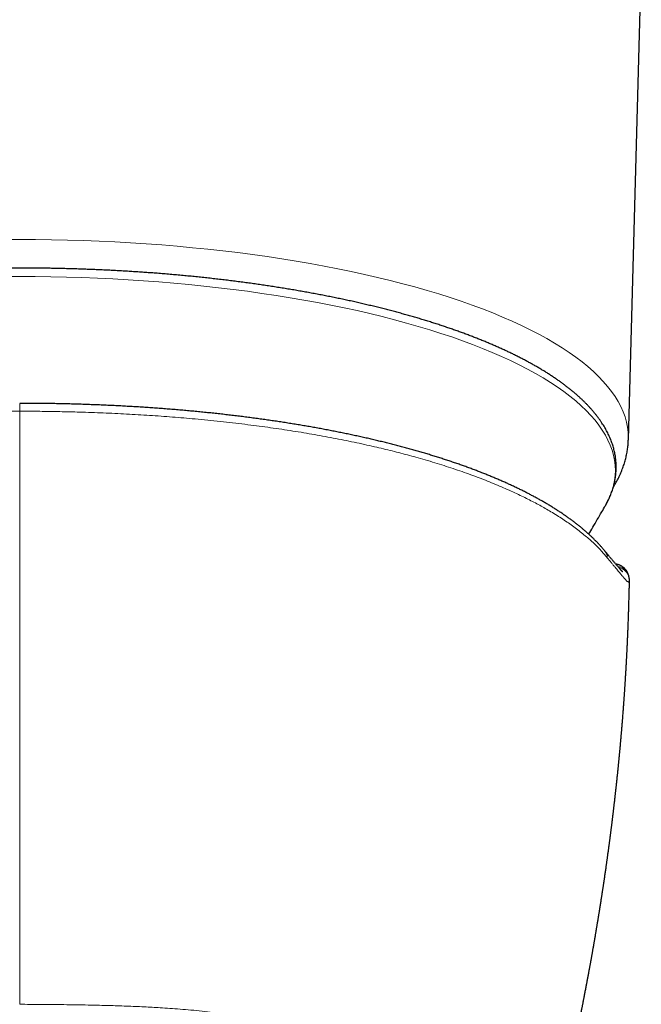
# Model space of a CAD drawing. Header units: millimetres. Extents: x 8 to 776, y 12 to 553.
# Tile 15 of 56: x 402 to 428, y 180 to 220. Entities that reach past the tile are written whole.
import ezdxf

# ---------------------------------------------------------------- set-up
doc = ezdxf.new("R2010")
doc.units = ezdxf.units.MM

msp = doc.modelspace()

# ---------------------------------------------------------------- linework, layer by layer
at = {"color": 7, "linetype": 'Continuous', "lineweight": 30}
for p, q in [((427.301, 202.979), (427.828, 222.017)), ((427.346, 197.188), (427.346, 197.187))]:
    msp.add_line(p, q, dxfattribs=at)
at = {"color": 8, "linetype": 'Continuous', "lineweight": 0}
msp.add_line((402.5, 204.125), (402.5, 204.128), dxfattribs=at)
at = {"color": 8, "linetype": 'Continuous', "lineweight": 0, "flags": 128}
for points in [[(401.851, 211.124), (402.5, 211.127), (403.149, 211.124), (403.798, 211.116), (404.446, 211.102), (405.092, 211.083), (405.737, 211.058), (406.38, 211.027), (407.02, 210.992), (407.657, 210.95), (408.29, 210.904), (408.919, 210.852), (409.544, 210.794), (410.164, 210.732), (410.779, 210.664), (411.388, 210.591), (411.991, 210.512), (412.588, 210.429), (413.177, 210.34), (413.76, 210.247), (414.334, 210.148), (414.901, 210.045), (415.459, 209.937), (416.008, 209.824), (416.548, 209.707), (417.078, 209.585), (417.598, 209.458), (418.108, 209.327), (418.607, 209.192), (419.096, 209.053), (419.572, 208.909), (420.037, 208.762), (420.491, 208.61), (420.931, 208.455), (421.359, 208.296), (421.775, 208.134), (422.177, 207.968), (422.565, 207.798), (422.94, 207.626), (423.3, 207.45), (423.647, 207.271), (423.979, 207.09), (424.296, 206.905), (424.598, 206.718), (424.886, 206.528), (425.157, 206.336), (425.414, 206.142), (425.654, 205.946), (425.879, 205.748), (426.088, 205.547), (426.28, 205.346), (426.457, 205.142), (426.616, 204.937), (426.76, 204.731), (426.886, 204.524), (426.996, 204.315), (427.09, 204.106), (427.166, 203.896), (427.225, 203.686), (427.268, 203.475), (427.293, 203.264), (427.302, 203.052), (427.301, 202.979)], [(426.379, 200.304), (426.471, 200.479), (426.562, 200.684), (426.637, 200.889), (426.695, 201.095), (426.736, 201.301), (426.761, 201.508), (426.77, 201.715), (426.761, 201.922), (426.736, 202.129), (426.695, 202.335), (426.637, 202.541), (426.562, 202.746), (426.471, 202.951), (426.363, 203.155), (426.239, 203.358), (426.099, 203.56), (425.943, 203.76), (425.77, 203.959), (425.582, 204.157), (425.378, 204.353), (425.158, 204.547), (424.922, 204.739), (424.671, 204.929), (424.405, 205.117), (424.124, 205.302), (423.829, 205.485), (423.518, 205.666), (423.193, 205.844), (422.854, 206.018), (422.501, 206.19), (422.135, 206.359), (421.754, 206.525), (421.361, 206.688), (420.955, 206.847), (420.536, 207.002), (420.105, 207.154), (419.661, 207.302), (419.206, 207.447), (418.74, 207.587), (418.262, 207.723), (417.773, 207.856), (417.274, 207.984), (416.765, 208.107), (416.246, 208.227), (415.718, 208.342), (415.181, 208.452), (414.635, 208.558), (414.08, 208.659), (413.518, 208.755), (412.948, 208.847), (412.371, 208.933), (411.788, 209.015), (411.197, 209.092), (410.601, 209.163), (410, 209.23), (409.393, 209.291), (408.781, 209.347), (408.166, 209.398), (407.546, 209.444), (406.923, 209.484), (406.297, 209.519), (405.668, 209.549), (405.037, 209.573), (404.404, 209.592), (403.77, 209.606), (403.135, 209.614), (402.5, 209.616), (401.865, 209.614)]]:
    msp.add_lwpolyline(points, dxfattribs=at)
at = {"color": 7, "linetype": 'Continuous', "lineweight": 30, "flags": 128}
msp.add_lwpolyline([(426.363, 200.274), (426.363, 200.275), (426.379, 200.304)], dxfattribs=at)
at = {"color": 8, "linetype": 'Continuous', "lineweight": 0}
for centre, radius, start, end in [((426.011, 198.156), 0.431, 359.6921, 39.1371), ((426.832, 197.306), 0.497, 18.2105, 85.9086), ((426.844, 197.253), 0.497, 9.7016, 81.7809)]:
    msp.add_arc(centre, radius, start, end, dxfattribs=at)
at = {"color": 7, "linetype": 'Continuous', "lineweight": 30}
for points, knots in [([(402.5, 209.963), (402.412, 209.963), (402.288, 209.963), (402.105, 209.962), (401.947, 209.961), (401.758, 209.959), (401.56, 209.957), (401.351, 209.954), (401.136, 209.95), (400.915, 209.946), (400.69, 209.941), (400.461, 209.935), (400.23, 209.928), (399.996, 209.921), (399.761, 209.912), (399.524, 209.903), (399.286, 209.893), (399.047, 209.882), (398.807, 209.87), (398.566, 209.858), (398.325, 209.844), (398.084, 209.83), (397.842, 209.815), (397.601, 209.799), (397.359, 209.782), (397.117, 209.765), (396.875, 209.746), (396.634, 209.727), (396.393, 209.707), (396.152, 209.686), (395.911, 209.664), (395.671, 209.641), (395.431, 209.618), (395.192, 209.594), (394.953, 209.568), (394.715, 209.542), (394.477, 209.516), (394.24, 209.488), (394.004, 209.459), (393.769, 209.43), (393.534, 209.4), (393.3, 209.369), (393.067, 209.337), (392.835, 209.305), (392.604, 209.271), (392.374, 209.237), (392.145, 209.202), (391.917, 209.166), (391.69, 209.13), (391.464, 209.092), (391.239, 209.054), (391.015, 209.015), (390.793, 208.975), (390.572, 208.935), (390.352, 208.894), (390.133, 208.852), (389.915, 208.809), (389.699, 208.765), (389.485, 208.721), (389.271, 208.676), (389.059, 208.63), (388.849, 208.584), (388.64, 208.536), (388.432, 208.488), (388.226, 208.44), (388.021, 208.39), (387.818, 208.34), (387.617, 208.289), (387.417, 208.238), (387.219, 208.185), (387.022, 208.133), (386.827, 208.079), (386.634, 208.025), (386.443, 207.97), (386.253, 207.914), (386.065, 207.858), (385.879, 207.801), (385.695, 207.743), (385.512, 207.685), (385.331, 207.626), (385.153, 207.566), (384.976, 207.506), (384.801, 207.445), (384.627, 207.384), (384.456, 207.322), (384.287, 207.259), (384.12, 207.196), (383.955, 207.132), (383.791, 207.068), (383.63, 207.003), (383.471, 206.937), (383.314, 206.871), (383.159, 206.805), (383.006, 206.737), (382.855, 206.669), (382.707, 206.601), (382.56, 206.532), (382.416, 206.463), (382.274, 206.393), (382.134, 206.322), (381.996, 206.251), (381.861, 206.18), (381.727, 206.108), (381.596, 206.035), (381.467, 205.962), (381.341, 205.888), (381.217, 205.814), (381.095, 205.74), (380.975, 205.665), (380.858, 205.589), (380.743, 205.513), (380.63, 205.437), (380.52, 205.36), (380.412, 205.283), (380.307, 205.205), (380.204, 205.126), (380.103, 205.048), (380.005, 204.969), (379.909, 204.889), (379.816, 204.809), (379.725, 204.729), (379.637, 204.648), (379.551, 204.566), (379.468, 204.485), (379.387, 204.403), (379.309, 204.32), (379.233, 204.237), (379.16, 204.154), (379.089, 204.071), (379.021, 203.987), (378.956, 203.903), (378.893, 203.818), (378.833, 203.733), (378.776, 203.648), (378.721, 203.562), (378.669, 203.477), (378.619, 203.39), (378.573, 203.304), (378.529, 203.218), (378.487, 203.131), (378.449, 203.044), (378.413, 202.957), (378.38, 202.869), (378.349, 202.782), (378.321, 202.694), (378.296, 202.606), (378.274, 202.518), (378.255, 202.429), (378.238, 202.341), (378.224, 202.252), (378.213, 202.164), (378.204, 202.075), (378.198, 201.986), (378.195, 201.896), (378.195, 201.807), (378.198, 201.718), (378.204, 201.628), (378.212, 201.538), (378.223, 201.449), (378.237, 201.359), (378.254, 201.269), (378.274, 201.179), (378.297, 201.088), (378.323, 200.998), (378.351, 200.907), (378.383, 200.817), (378.418, 200.727), (378.455, 200.636), (378.496, 200.545), (378.54, 200.455), (378.58, 200.377), (378.607, 200.329), (378.617, 200.311)], [0, 0, 0, 0, 0.006222, 0.008777, 0.013016, 0.017426, 0.022161, 0.027108, 0.032221, 0.037462, 0.042805, 0.048231, 0.053725, 0.059276, 0.064875, 0.070515, 0.07619, 0.081897, 0.087629, 0.093386, 0.099164, 0.104961, 0.110774, 0.116603, 0.122446, 0.128301, 0.134167, 0.140044, 0.145931, 0.151826, 0.157729, 0.16364, 0.169557, 0.175481, 0.181411, 0.187347, 0.193287, 0.199233, 0.205183, 0.211137, 0.217095, 0.223056, 0.229022, 0.23499, 0.240961, 0.246936, 0.252913, 0.258892, 0.264874, 0.270859, 0.276845, 0.282834, 0.288824, 0.294816, 0.30081, 0.306805, 0.312802, 0.318801, 0.324801, 0.330802, 0.336804, 0.342808, 0.348812, 0.354818, 0.360825, 0.366832, 0.372841, 0.37885, 0.384861, 0.390872, 0.396884, 0.402896, 0.408909, 0.414923, 0.420938, 0.426953, 0.432968, 0.438985, 0.445002, 0.451019, 0.457037, 0.463055, 0.469074, 0.475093, 0.481113, 0.487134, 0.493154, 0.499176, 0.505197, 0.51122, 0.517242, 0.523265, 0.529289, 0.535313, 0.541337, 0.547362, 0.553388, 0.559413, 0.56544, 0.571466, 0.577494, 0.583521, 0.58955, 0.595578, 0.601607, 0.607637, 0.613667, 0.619697, 0.625727, 0.631758, 0.63779, 0.643821, 0.649852, 0.655884, 0.661915, 0.667946, 0.673977, 0.680007, 0.686036, 0.692064, 0.698091, 0.704117, 0.71014, 0.716161, 0.722179, 0.728195, 0.734206, 0.740214, 0.746217, 0.752215, 0.758207, 0.764194, 0.770173, 0.776145, 0.78211, 0.788066, 0.794014, 0.799952, 0.805881, 0.811802, 0.817712, 0.823614, 0.829507, 0.835391, 0.841268, 0.847138, 0.853002, 0.858862, 0.864719, 0.870574, 0.876429, 0.882287, 0.888148, 0.894015, 0.89989, 0.905776, 0.911672, 0.917583, 0.923509, 0.929452, 0.935415, 0.941398, 0.947404, 0.953433, 0.959487, 0.965565, 0.97167, 0.9778, 0.983956, 0.990137, 0.996344, 1, 1, 1, 1]), ([(426.381, 200.306), (426.396, 200.334), (426.428, 200.392), (426.471, 200.478), (426.513, 200.565), (426.551, 200.652), (426.587, 200.739), (426.62, 200.826), (426.651, 200.914), (426.679, 201.002), (426.704, 201.09), (426.726, 201.178), (426.745, 201.266), (426.762, 201.355), (426.776, 201.443), (426.787, 201.532), (426.796, 201.621), (426.802, 201.71), (426.805, 201.799), (426.805, 201.888), (426.802, 201.978), (426.796, 202.067), (426.788, 202.157), (426.777, 202.247), (426.763, 202.337), (426.746, 202.427), (426.726, 202.517), (426.703, 202.607), (426.677, 202.698), (426.649, 202.788), (426.617, 202.878), (426.582, 202.969), (426.545, 203.06), (426.504, 203.15), (426.46, 203.241), (426.413, 203.331), (426.363, 203.422), (426.31, 203.512), (426.254, 203.602), (426.195, 203.692), (426.133, 203.782), (426.067, 203.872), (425.999, 203.961), (425.927, 204.05), (425.853, 204.139), (425.776, 204.228), (425.695, 204.316), (425.612, 204.404), (425.526, 204.492), (425.436, 204.579), (425.344, 204.665), (425.249, 204.752), (425.151, 204.838), (425.05, 204.923), (424.947, 205.008), (424.841, 205.092), (424.731, 205.176), (424.62, 205.259), (424.505, 205.342), (424.388, 205.424), (424.268, 205.506), (424.145, 205.587), (424.02, 205.668), (423.892, 205.748), (423.761, 205.827), (423.628, 205.906), (423.493, 205.985), (423.355, 206.062), (423.214, 206.14), (423.071, 206.216), (422.925, 206.292), (422.777, 206.367), (422.627, 206.442), (422.474, 206.516), (422.318, 206.589), (422.161, 206.662), (422.001, 206.734), (421.838, 206.806), (421.673, 206.877), (421.506, 206.947), (421.337, 207.016), (421.166, 207.085), (420.992, 207.153), (420.816, 207.221), (420.638, 207.287), (420.457, 207.353), (420.275, 207.419), (420.09, 207.483), (419.904, 207.547), (419.715, 207.611), (419.524, 207.673), (419.331, 207.735), (419.136, 207.796), (418.939, 207.856), (418.74, 207.916), (418.54, 207.975), (418.337, 208.033), (418.132, 208.09), (417.926, 208.147), (417.717, 208.203), (417.507, 208.258), (417.295, 208.312), (417.081, 208.365), (416.865, 208.418), (416.648, 208.47), (416.428, 208.521), (416.208, 208.571), (415.985, 208.621), (415.761, 208.669), (415.535, 208.717), (415.307, 208.764), (415.078, 208.81), (414.848, 208.855), (414.616, 208.9), (414.382, 208.944), (414.147, 208.986), (413.91, 209.028), (413.672, 209.069), (413.432, 209.11), (413.191, 209.149), (412.949, 209.187), (412.705, 209.225), (412.46, 209.262), (412.213, 209.298), (411.966, 209.333), (411.716, 209.367), (411.466, 209.4), (411.214, 209.432), (410.961, 209.464), (410.707, 209.494), (410.452, 209.524), (410.195, 209.552), (409.937, 209.58), (409.678, 209.607), (409.418, 209.633), (409.157, 209.658), (408.894, 209.682), (408.63, 209.705), (408.365, 209.727), (408.108, 209.748), (407.859, 209.767), (407.618, 209.784), (407.378, 209.801), (407.136, 209.816), (406.894, 209.831), (406.652, 209.846), (406.41, 209.859), (406.167, 209.872), (405.924, 209.883), (405.681, 209.894), (405.438, 209.904), (405.194, 209.914), (404.951, 209.922), (404.707, 209.93), (404.465, 209.937), (404.222, 209.943), (403.981, 209.948), (403.742, 209.953), (403.507, 209.956), (403.281, 209.959), (403.079, 209.961), (402.903, 209.962), (402.715, 209.963), (402.582, 209.963), (402.5, 209.963)], [0, 0, 0, 0, 0.005883, 0.011811, 0.017728, 0.023637, 0.029536, 0.035427, 0.041309, 0.047184, 0.053052, 0.058914, 0.064771, 0.070626, 0.076479, 0.082332, 0.088187, 0.094046, 0.099911, 0.105784, 0.111667, 0.117561, 0.12347, 0.129393, 0.135334, 0.141295, 0.147276, 0.153279, 0.159306, 0.165357, 0.171434, 0.177536, 0.183664, 0.189817, 0.195996, 0.202201, 0.208429, 0.214681, 0.220955, 0.22725, 0.233565, 0.239898, 0.246248, 0.252613, 0.258991, 0.265382, 0.271783, 0.278194, 0.284612, 0.291037, 0.297468, 0.303904, 0.310343, 0.316784, 0.323228, 0.329672, 0.336117, 0.342562, 0.349006, 0.35545, 0.361891, 0.368332, 0.37477, 0.381205, 0.387639, 0.39407, 0.400498, 0.406923, 0.413346, 0.419766, 0.426183, 0.432597, 0.439008, 0.445416, 0.451822, 0.458224, 0.464624, 0.471021, 0.477416, 0.483808, 0.490197, 0.496584, 0.502969, 0.509351, 0.515732, 0.52211, 0.528486, 0.53486, 0.541232, 0.547602, 0.553971, 0.560338, 0.566704, 0.573068, 0.57943, 0.585792, 0.592152, 0.598511, 0.60487, 0.611227, 0.617584, 0.62394, 0.630295, 0.63665, 0.643005, 0.649359, 0.655713, 0.662068, 0.668422, 0.674776, 0.681131, 0.687486, 0.693842, 0.700199, 0.706557, 0.712915, 0.719275, 0.725636, 0.731999, 0.738364, 0.744731, 0.751099, 0.757471, 0.763844, 0.770221, 0.776601, 0.782985, 0.789372, 0.795764, 0.802161, 0.808562, 0.814969, 0.821382, 0.827802, 0.83423, 0.840665, 0.84711, 0.853564, 0.86003, 0.866508, 0.872327, 0.878145, 0.883962, 0.889778, 0.895592, 0.901405, 0.907215, 0.913023, 0.918827, 0.924629, 0.930425, 0.936217, 0.942001, 0.947775, 0.953537, 0.95928, 0.964995, 0.970666, 0.976257, 0.981684, 0.98667, 0.990574, 0.994181, 1, 1, 1, 1]), ([(426.345, 198.428), (426.343, 198.432), (426.315, 198.466), (426.261, 198.529), (426.182, 198.619), (426.1, 198.709), (426.016, 198.798), (425.928, 198.887), (425.838, 198.975), (425.746, 199.063), (425.65, 199.15), (425.552, 199.237), (425.452, 199.323), (425.348, 199.409), (425.242, 199.494), (425.134, 199.578), (425.023, 199.662), (424.909, 199.746), (424.793, 199.829), (424.675, 199.911), (424.554, 199.993), (424.431, 200.074), (424.305, 200.154), (424.178, 200.234), (424.047, 200.313), (423.915, 200.391), (423.78, 200.469), (423.643, 200.546), (423.503, 200.623), (423.361, 200.699), (423.217, 200.774), (423.07, 200.849), (422.921, 200.923), (422.771, 200.996), (422.618, 201.069), (422.463, 201.141), (422.306, 201.212), (422.147, 201.283), (421.987, 201.352), (421.825, 201.421), (421.66, 201.489), (421.494, 201.556), (421.325, 201.623), (421.154, 201.69), (420.982, 201.755), (420.807, 201.82), (420.63, 201.884), (420.45, 201.948), (420.269, 202.011), (420.086, 202.073), (419.901, 202.134), (419.715, 202.195), (419.527, 202.255), (419.337, 202.314), (419.146, 202.372), (418.953, 202.43), (418.758, 202.487), (418.562, 202.542), (418.364, 202.598), (418.164, 202.652), (417.963, 202.706), (417.759, 202.759), (417.555, 202.811), (417.348, 202.862), (417.141, 202.913), (416.932, 202.962), (416.721, 203.011), (416.509, 203.06), (416.294, 203.107), (416.079, 203.154), (415.862, 203.2), (415.644, 203.244), (415.425, 203.289), (415.203, 203.332), (414.98, 203.375), (414.755, 203.417), (414.528, 203.458), (414.3, 203.499), (414.071, 203.538), (413.84, 203.577), (413.607, 203.615), (413.373, 203.653), (413.137, 203.689), (412.9, 203.725), (412.663, 203.76), (412.424, 203.794), (412.183, 203.827), (411.942, 203.859), (411.7, 203.891), (411.456, 203.921), (411.211, 203.951), (410.965, 203.98), (410.718, 204.008), (410.469, 204.036), (410.219, 204.062), (409.969, 204.088), (409.717, 204.112), (409.465, 204.136), (409.212, 204.159), (408.957, 204.181), (408.701, 204.203), (408.444, 204.223), (408.186, 204.242), (407.928, 204.261), (407.668, 204.279), (407.407, 204.296), (407.145, 204.312), (406.881, 204.327), (406.617, 204.342), (406.351, 204.355), (406.085, 204.368), (405.817, 204.38), (405.548, 204.39), (405.279, 204.4), (405.01, 204.409), (404.741, 204.417), (404.472, 204.425), (404.202, 204.431), (403.932, 204.436), (403.662, 204.441), (403.392, 204.444), (403.122, 204.447), (402.853, 204.448), (402.645, 204.449), (402.528, 204.449), (402.5, 204.449)], [0, 0, 0, 0, 0.000945, 0.009282, 0.017642, 0.026016, 0.034399, 0.042783, 0.051161, 0.059526, 0.067958, 0.076364, 0.084772, 0.093183, 0.101597, 0.110014, 0.118435, 0.126859, 0.135278, 0.143678, 0.152067, 0.160445, 0.168814, 0.177175, 0.185529, 0.193877, 0.20222, 0.21056, 0.218898, 0.227235, 0.235572, 0.243911, 0.252253, 0.260479, 0.268766, 0.277047, 0.285313, 0.293558, 0.301777, 0.309961, 0.318106, 0.326312, 0.334497, 0.342679, 0.350858, 0.359036, 0.367214, 0.375393, 0.383576, 0.391766, 0.399931, 0.408079, 0.416212, 0.424332, 0.432439, 0.440535, 0.448623, 0.456703, 0.464777, 0.472847, 0.480913, 0.488979, 0.497045, 0.505112, 0.513182, 0.521142, 0.529184, 0.537237, 0.545292, 0.55334, 0.56137, 0.569376, 0.577352, 0.58541, 0.593465, 0.601525, 0.60959, 0.617662, 0.625743, 0.633835, 0.641938, 0.650058, 0.658174, 0.666288, 0.674401, 0.682515, 0.69063, 0.698747, 0.706869, 0.714997, 0.723131, 0.731274, 0.739428, 0.747592, 0.755769, 0.763961, 0.772128, 0.780288, 0.788477, 0.796689, 0.804919, 0.81316, 0.821409, 0.829658, 0.837915, 0.84621, 0.854522, 0.862852, 0.871201, 0.879572, 0.887966, 0.896384, 0.904819, 0.913248, 0.921674, 0.930097, 0.93852, 0.946943, 0.955368, 0.963796, 0.972215, 0.980629, 0.989041, 0.997363, 1, 1, 1, 1]), ([(426.684, 201.021), (426.697, 201.043), (426.73, 201.096), (426.78, 201.182), (426.833, 201.279), (426.883, 201.375), (426.93, 201.472), (426.975, 201.57), (427.016, 201.667), (427.055, 201.765), (427.091, 201.862), (427.124, 201.96), (427.154, 202.058), (427.182, 202.157), (427.206, 202.255), (427.228, 202.353), (427.247, 202.452), (427.263, 202.551), (427.277, 202.65), (427.287, 202.749), (427.295, 202.848), (427.299, 202.925), (427.3, 202.969), (427.3, 202.979)], [0, 0, 0, 0, 0.03607, 0.088228, 0.140086, 0.191643, 0.2429, 0.293862, 0.344537, 0.394934, 0.445065, 0.494945, 0.54459, 0.59402, 0.643254, 0.692314, 0.741223, 0.790006, 0.838689, 0.887297, 0.935859, 0.984401, 1, 1, 1, 1]), ([(425.683, 199.12), (425.739, 199.212), (425.857, 199.407), (426.035, 199.708), (426.206, 200.001), (426.314, 200.19), (426.362, 200.274)], [0, 0, 0, 0, 0.241152, 0.51216, 0.783278, 1, 1, 1, 1]), ([(427.069, 197.582), (427.069, 197.582), (427.069, 197.582), (427.067, 197.584), (427.063, 197.587), (427.057, 197.593), (427.049, 197.6), (427.039, 197.61), (427.027, 197.623), (427.012, 197.638), (426.996, 197.655), (426.977, 197.676), (426.956, 197.698), (426.934, 197.724), (426.909, 197.752), (426.883, 197.782), (426.854, 197.816), (426.824, 197.851), (426.791, 197.89), (426.757, 197.93), (426.721, 197.973), (426.683, 198.019), (426.643, 198.067), (426.602, 198.117), (426.558, 198.17), (426.513, 198.225), (426.466, 198.282), (426.417, 198.341), (426.377, 198.39), (426.352, 198.42), (426.345, 198.429)], [0, 0, 0, 0, 0.012716, 0.037687, 0.064268, 0.092487, 0.122303, 0.153604, 0.186302, 0.220294, 0.255462, 0.291687, 0.328854, 0.366875, 0.405037, 0.443992, 0.483581, 0.523666, 0.564116, 0.604818, 0.645832, 0.687315, 0.729008, 0.770896, 0.81297, 0.855224, 0.897628, 0.940064, 0.982734, 1, 1, 1, 1]), ([(427.304, 197.462), (427.303, 197.463), (427.3, 197.475), (427.291, 197.497), (427.278, 197.53), (427.262, 197.564), (427.243, 197.597), (427.222, 197.631), (427.198, 197.664), (427.172, 197.695), (427.144, 197.724), (427.114, 197.752), (427.082, 197.777), (427.048, 197.801), (427.013, 197.822), (426.976, 197.84), (426.939, 197.856), (426.901, 197.869), (426.863, 197.88), (426.826, 197.888), (426.801, 197.891), (426.789, 197.893)], [0, 0, 0, 0, 0.004335, 0.066626, 0.125973, 0.182915, 0.243648, 0.302147, 0.358801, 0.414023, 0.468149, 0.52141, 0.575041, 0.62806, 0.680868, 0.733579, 0.786299, 0.83917, 0.892359, 0.946068, 1, 1, 1, 1]), ([(427.335, 197.337), (427.332, 197.352), (427.326, 197.383), (427.316, 197.425), (427.307, 197.451), (427.304, 197.462)], [0, 0, 0, 0, 0.355847, 0.733687, 1, 1, 1, 1]), ([(422.465, 167.449), (422.469, 167.465), (422.476, 167.49), (422.486, 167.528), (422.495, 167.562), (422.504, 167.598), (422.513, 167.632), (422.521, 167.664), (422.531, 167.7), (422.542, 167.744), (422.555, 167.794), (422.568, 167.843), (422.579, 167.887), (422.59, 167.928), (422.601, 167.971), (422.612, 168.013), (422.621, 168.049), (422.629, 168.078), (422.636, 168.106), (422.644, 168.137), (422.652, 168.167), (422.659, 168.193), (422.664, 168.214), (422.669, 168.234), (422.675, 168.256), (422.682, 168.284), (422.69, 168.312), (422.697, 168.34), (422.703, 168.364), (422.71, 168.392), (422.719, 168.426), (422.73, 168.468), (422.741, 168.51), (422.751, 168.55), (422.761, 168.587), (422.77, 168.622), (422.778, 168.655), (422.787, 168.688), (422.795, 168.718), (422.802, 168.748), (422.811, 168.78), (422.82, 168.816), (422.829, 168.849), (422.836, 168.877), (422.841, 168.897), (422.846, 168.915), (422.851, 168.936), (422.858, 168.963), (422.867, 168.998), (422.876, 169.035), (422.886, 169.072), (422.895, 169.107), (422.904, 169.142), (422.913, 169.179), (422.923, 169.215), (422.932, 169.25), (422.94, 169.283), (422.95, 169.32), (422.96, 169.359), (422.969, 169.395), (422.977, 169.425), (422.984, 169.453), (422.992, 169.485), (423.001, 169.518), (423.009, 169.549), (423.016, 169.576), (423.022, 169.601), (423.029, 169.629), (423.038, 169.662), (423.047, 169.699), (423.058, 169.741), (423.068, 169.782), (423.079, 169.823), (423.09, 169.865), (423.101, 169.91), (423.112, 169.952), (423.123, 169.994), (423.135, 170.041), (423.147, 170.089), (423.158, 170.133), (423.168, 170.169), (423.177, 170.205), (423.187, 170.244), (423.197, 170.282), (423.206, 170.319), (423.216, 170.357), (423.227, 170.4), (423.239, 170.446), (423.249, 170.488), (423.259, 170.525), (423.268, 170.562), (423.278, 170.599), (423.286, 170.632), (423.293, 170.66), (423.299, 170.684), (423.306, 170.708), (423.312, 170.735), (423.32, 170.765), (423.328, 170.797), (423.336, 170.826), (423.343, 170.853), (423.35, 170.883), (423.359, 170.919), (423.369, 170.957), (423.378, 170.993), (423.387, 171.026), (423.396, 171.062), (423.405, 171.099), (423.414, 171.135), (423.422, 171.167), (423.429, 171.193), (423.435, 171.215), (423.44, 171.236), (423.446, 171.262), (423.454, 171.292), (423.464, 171.332), (423.476, 171.377), (423.488, 171.428), (423.501, 171.478), (423.514, 171.527), (423.526, 171.578), (423.54, 171.633), (423.555, 171.692), (423.572, 171.758), (423.589, 171.827), (423.608, 171.9), (423.625, 171.97), (423.642, 172.038), (423.658, 172.1), (423.673, 172.16), (423.686, 172.213), (423.699, 172.264), (423.712, 172.315), (423.724, 172.366), (423.736, 172.412), (423.753, 172.479), (423.774, 172.564), (423.799, 172.667), (423.824, 172.767), (423.849, 172.866), (423.875, 172.972), (423.905, 173.093), (423.938, 173.229), (423.976, 173.383), (424.014, 173.538), (424.053, 173.697), (424.091, 173.855), (424.13, 174.015), (424.166, 174.165), (424.2, 174.304), (424.23, 174.431), (424.261, 174.56), (424.292, 174.689), (424.318, 174.799), (424.34, 174.892), (424.357, 174.964), (424.374, 175.037), (424.392, 175.113), (424.41, 175.19), (424.428, 175.264), (424.443, 175.329), (424.456, 175.386), (424.468, 175.435), (424.479, 175.483), (424.49, 175.531), (424.501, 175.582), (424.512, 175.628), (424.521, 175.666), (424.528, 175.698), (424.536, 175.731), (424.544, 175.767), (424.552, 175.801), (424.559, 175.832), (424.567, 175.866), (424.577, 175.909), (424.588, 175.957), (424.599, 176.007), (424.611, 176.057), (424.623, 176.11), (424.636, 176.165), (424.65, 176.227), (424.665, 176.294), (424.681, 176.365), (424.698, 176.438), (424.714, 176.509), (424.731, 176.586), (424.748, 176.66), (424.765, 176.737), (424.782, 176.812), (424.798, 176.887), (424.814, 176.955), (424.828, 177.019), (424.841, 177.08), (424.854, 177.138), (424.867, 177.197), (424.88, 177.255), (424.892, 177.311), (424.905, 177.368), (424.918, 177.428), (424.932, 177.494), (424.948, 177.568), (424.965, 177.646), (424.983, 177.727), (425, 177.81), (425.019, 177.896), (425.038, 177.982), (425.055, 178.062), (425.07, 178.136), (425.083, 178.198), (425.095, 178.253), (425.106, 178.303), (425.117, 178.355), (425.128, 178.408), (425.138, 178.457), (425.148, 178.506), (425.157, 178.548), (425.165, 178.583), (425.17, 178.611), (425.176, 178.637), (425.186, 178.686), (425.2, 178.752), (425.216, 178.83), (425.23, 178.901), (425.244, 178.966), (425.256, 179.027), (425.268, 179.084), (425.279, 179.139), (425.29, 179.194), (425.302, 179.249), (425.314, 179.307), (425.327, 179.375), (425.343, 179.455), (425.361, 179.543), (425.379, 179.631), (425.395, 179.712), (425.409, 179.782), (425.42, 179.841), (425.431, 179.894), (425.442, 179.949), (425.453, 180.006), (425.464, 180.06), (425.474, 180.112), (425.484, 180.162), (425.494, 180.214), (425.503, 180.263), (425.512, 180.306), (425.521, 180.354), (425.532, 180.413), (425.547, 180.489), (425.563, 180.572), (425.579, 180.654), (425.593, 180.729), (425.605, 180.794), (425.616, 180.854), (425.628, 180.915), (425.64, 180.981), (425.653, 181.048), (425.665, 181.115), (425.678, 181.182), (425.69, 181.246), (425.7, 181.304), (425.709, 181.353), (425.718, 181.398), (425.726, 181.442), (425.735, 181.49), (425.744, 181.542), (425.754, 181.598), (425.765, 181.657), (425.776, 181.717), (425.787, 181.777), (425.797, 181.835), (425.807, 181.891), (425.816, 181.941), (425.825, 181.991), (425.834, 182.042), (425.844, 182.097), (425.854, 182.155), (425.865, 182.216), (425.876, 182.28), (425.887, 182.345), (425.898, 182.406), (425.907, 182.46), (425.916, 182.511), (425.925, 182.561), (425.934, 182.614), (425.944, 182.673), (425.954, 182.732), (425.964, 182.787), (425.972, 182.836), (425.98, 182.882), (425.986, 182.921), (425.992, 182.957), (425.998, 182.991), (426.005, 183.034), (426.014, 183.087), (426.025, 183.15), (426.036, 183.216), (426.047, 183.286), (426.059, 183.355), (426.069, 183.418), (426.077, 183.468), (426.084, 183.508), (426.09, 183.544), (426.096, 183.582), (426.103, 183.625), (426.111, 183.673), (426.119, 183.726), (426.13, 183.791), (426.142, 183.867), (426.155, 183.953), (426.169, 184.036), (426.181, 184.114), (426.191, 184.178), (426.199, 184.233), (426.207, 184.28), (426.215, 184.331), (426.223, 184.385), (426.231, 184.439), (426.239, 184.491), (426.247, 184.538), (426.253, 184.58), (426.258, 184.615), (426.263, 184.648), (426.269, 184.683), (426.275, 184.724), (426.282, 184.769), (426.289, 184.818), (426.297, 184.87), (426.305, 184.924), (426.313, 184.981), (426.322, 185.038), (426.332, 185.104), (426.342, 185.177), (426.354, 185.259), (426.366, 185.341), (426.378, 185.423), (426.39, 185.508), (426.401, 185.584), (426.41, 185.651), (426.418, 185.706), (426.426, 185.76), (426.433, 185.812), (426.439, 185.855), (426.444, 185.89), (426.449, 185.923), (426.454, 185.96), (426.46, 186.003), (426.467, 186.058), (426.476, 186.122), (426.486, 186.193), (426.495, 186.262), (426.504, 186.325), (426.511, 186.379), (426.517, 186.421), (426.521, 186.456), (426.526, 186.492), (426.532, 186.534), (426.537, 186.577), (426.543, 186.617), (426.548, 186.655), (426.553, 186.695), (426.558, 186.734), (426.563, 186.77), (426.566, 186.799), (426.569, 186.823), (426.572, 186.843), (426.575, 186.863), (426.579, 186.894), (426.584, 186.938), (426.591, 186.992), (426.598, 187.048), (426.606, 187.106), (426.613, 187.167), (426.621, 187.228), (426.628, 187.286), (426.635, 187.339), (426.642, 187.395), (426.65, 187.46), (426.659, 187.535), (426.669, 187.612), (426.677, 187.686), (426.686, 187.753), (426.692, 187.809), (426.698, 187.858), (426.704, 187.904), (426.709, 187.952), (426.715, 188.004), (426.722, 188.062), (426.729, 188.122), (426.736, 188.182), (426.743, 188.241), (426.749, 188.297), (426.755, 188.349), (426.76, 188.394), (426.765, 188.436), (426.77, 188.478), (426.776, 188.531), (426.783, 188.596), (426.791, 188.671), (426.8, 188.75), (426.808, 188.822), (426.815, 188.885), (426.82, 188.936), (426.825, 188.982), (426.83, 189.027), (426.836, 189.082), (426.843, 189.149), (426.851, 189.228), (426.859, 189.301), (426.865, 189.364), (426.87, 189.415), (426.875, 189.461), (426.879, 189.5), (426.882, 189.531), (426.885, 189.556), (426.887, 189.581), (426.891, 189.613), (426.895, 189.655), (426.9, 189.705), (426.904, 189.753), (426.909, 189.796), (426.912, 189.833), (426.916, 189.873), (426.92, 189.914), (426.924, 189.957), (426.929, 189.999), (426.932, 190.036), (426.935, 190.065), (426.937, 190.086), (426.938, 190.102), (426.94, 190.115), (426.941, 190.128), (426.943, 190.15), (426.946, 190.182), (426.95, 190.228), (426.955, 190.28), (426.961, 190.34), (426.967, 190.409), (426.974, 190.488), (426.981, 190.559), (426.986, 190.621), (426.991, 190.672), (426.996, 190.723), (427, 190.77), (427.003, 190.808), (427.007, 190.85), (427.011, 190.9), (427.016, 190.955), (427.02, 191.006), (427.024, 191.053), (427.029, 191.105), (427.033, 191.155), (427.037, 191.201), (427.04, 191.244), (427.044, 191.288), (427.048, 191.333), (427.051, 191.375), (427.054, 191.41), (427.056, 191.437), (427.058, 191.46), (427.06, 191.481), (427.062, 191.509), (427.065, 191.547), (427.069, 191.594), (427.074, 191.661), (427.08, 191.742), (427.087, 191.832), (427.094, 191.916), (427.099, 191.992), (427.104, 192.054), (427.108, 192.102), (427.11, 192.136), (427.112, 192.166), (427.114, 192.194), (427.117, 192.224), (427.119, 192.26), (427.122, 192.303), (427.126, 192.352), (427.13, 192.406), (427.134, 192.462), (427.138, 192.518), (427.142, 192.578), (427.146, 192.64), (427.15, 192.705), (427.155, 192.769), (427.159, 192.832), (427.163, 192.89), (427.166, 192.941), (427.169, 192.985), (427.172, 193.027), (427.175, 193.075), (427.179, 193.142), (427.184, 193.226), (427.19, 193.322), (427.195, 193.405), (427.199, 193.477), (427.203, 193.538), (427.207, 193.603), (427.21, 193.67), (427.214, 193.728), (427.216, 193.774), (427.218, 193.806), (427.22, 193.831), (427.221, 193.85), (427.221, 193.866), (427.223, 193.887), (427.224, 193.916), (427.226, 193.957), (427.229, 194.007), (427.232, 194.066), (427.239, 194.2), (427.246, 194.332), (427.252, 194.461), (427.255, 194.516), (427.258, 194.571), (427.26, 194.626), (427.262, 194.674), (427.264, 194.713), (427.266, 194.742), (427.267, 194.767), (427.268, 194.786), (427.268, 194.806), (427.27, 194.831), (427.271, 194.867), (427.273, 194.912), (427.276, 194.966), (427.278, 195.026), (427.281, 195.089), (427.285, 195.186), (427.29, 195.316), (427.295, 195.458), (427.3, 195.577), (427.303, 195.672), (427.306, 195.747), (427.308, 195.801), (427.309, 195.835), (427.31, 195.86), (427.31, 195.878), (427.311, 195.896), (427.312, 195.919), (427.313, 195.952), (427.314, 195.994), (427.316, 196.044), (427.318, 196.102), (427.32, 196.168), (427.322, 196.239), (427.324, 196.317), (427.326, 196.403), (427.329, 196.496), (427.332, 196.626), (427.337, 196.795), (427.342, 196.993), (427.345, 197.124), (427.347, 197.188)], [0, 0, 0, 0, 0.001581, 0.002565, 0.00374, 0.005032, 0.006189, 0.007193, 0.008202, 0.009855, 0.01158, 0.013285, 0.014767, 0.015964, 0.017478, 0.019052, 0.020272, 0.021062, 0.021995, 0.023075, 0.024182, 0.025058, 0.025695, 0.02628, 0.027024, 0.027968, 0.029011, 0.029941, 0.030753, 0.031468, 0.032717, 0.0342, 0.035656, 0.037011, 0.038233, 0.039331, 0.040542, 0.041645, 0.042655, 0.043573, 0.044624, 0.045877, 0.047209, 0.048043, 0.048671, 0.049195, 0.049912, 0.050838, 0.051926, 0.053399, 0.054579, 0.055701, 0.056898, 0.058153, 0.059431, 0.060619, 0.061637, 0.062863, 0.064311, 0.06562, 0.066568, 0.067364, 0.068485, 0.069794, 0.070777, 0.071623, 0.072489, 0.073394, 0.074481, 0.075801, 0.077248, 0.078771, 0.079951, 0.081498, 0.083082, 0.084516, 0.085755, 0.087406, 0.089298, 0.09068, 0.091856, 0.093058, 0.094343, 0.095775, 0.097028, 0.098118, 0.09964, 0.101376, 0.10278, 0.103945, 0.105185, 0.10648, 0.107741, 0.108575, 0.109375, 0.110156, 0.111048, 0.112078, 0.113234, 0.114272, 0.115087, 0.115984, 0.117248, 0.118782, 0.119889, 0.120903, 0.122117, 0.123546, 0.124657, 0.125804, 0.126717, 0.12737, 0.128013, 0.128876, 0.129961, 0.131079, 0.132923, 0.134515, 0.136251, 0.137979, 0.13956, 0.141377, 0.143597, 0.145463, 0.148087, 0.1506, 0.152886, 0.155147, 0.15742, 0.159228, 0.161199, 0.162768, 0.164368, 0.166352, 0.167872, 0.169089, 0.173124, 0.176405, 0.179473, 0.183228, 0.186382, 0.190151, 0.195361, 0.200136, 0.205637, 0.210881, 0.216148, 0.221479, 0.226958, 0.231175, 0.235417, 0.239722, 0.244023, 0.248361, 0.250768, 0.253289, 0.25556, 0.258103, 0.260866, 0.263256, 0.265567, 0.267333, 0.268952, 0.270501, 0.272061, 0.273776, 0.275544, 0.276654, 0.277604, 0.278718, 0.280008, 0.281175, 0.282091, 0.283149, 0.284588, 0.28634, 0.287995, 0.289489, 0.291353, 0.293288, 0.295012, 0.297498, 0.30002, 0.302105, 0.304777, 0.307114, 0.30977, 0.312162, 0.314784, 0.317267, 0.319658, 0.32158, 0.323649, 0.325655, 0.327451, 0.329518, 0.33137, 0.333094, 0.335198, 0.337343, 0.339671, 0.342549, 0.345148, 0.347739, 0.350814, 0.353729, 0.356366, 0.358784, 0.361021, 0.362567, 0.364278, 0.366052, 0.367717, 0.369516, 0.371011, 0.372531, 0.373761, 0.374512, 0.375291, 0.376389, 0.379337, 0.381869, 0.384177, 0.386383, 0.388408, 0.39027, 0.392041, 0.393868, 0.395731, 0.397551, 0.399721, 0.402462, 0.405552, 0.408484, 0.411255, 0.413625, 0.41541, 0.417145, 0.418966, 0.420854, 0.422835, 0.424339, 0.426047, 0.427872, 0.429503, 0.430925, 0.432197, 0.434303, 0.436797, 0.43975, 0.442576, 0.445042, 0.447206, 0.449032, 0.451064, 0.453276, 0.455618, 0.457808, 0.459947, 0.462307, 0.464164, 0.465767, 0.467163, 0.468641, 0.470245, 0.471959, 0.47378, 0.475833, 0.477836, 0.479823, 0.481812, 0.48369, 0.485336, 0.486891, 0.488598, 0.490483, 0.492394, 0.4944, 0.49658, 0.498836, 0.500861, 0.502643, 0.504294, 0.505896, 0.507662, 0.509628, 0.511841, 0.513473, 0.515193, 0.516742, 0.518055, 0.519154, 0.52027, 0.521464, 0.523499, 0.525571, 0.527759, 0.530154, 0.532549, 0.534649, 0.536433, 0.537587, 0.53869, 0.539966, 0.541416, 0.543038, 0.544798, 0.546682, 0.549527, 0.552444, 0.555283, 0.557866, 0.560219, 0.561767, 0.563339, 0.564993, 0.566819, 0.568736, 0.570456, 0.572077, 0.573456, 0.57463, 0.575631, 0.57677, 0.578129, 0.579708, 0.581327, 0.583051, 0.584875, 0.586801, 0.588768, 0.590562, 0.593404, 0.596136, 0.598839, 0.601562, 0.604396, 0.607376, 0.609223, 0.611072, 0.612923, 0.614708, 0.61624, 0.617258, 0.618259, 0.6195, 0.620984, 0.622621, 0.625036, 0.627422, 0.629777, 0.631973, 0.633776, 0.63518, 0.636167, 0.637356, 0.638776, 0.640435, 0.641602, 0.642867, 0.644228, 0.645635, 0.646845, 0.647825, 0.648575, 0.649181, 0.649853, 0.650602, 0.652296, 0.654281, 0.656062, 0.657982, 0.660042, 0.662208, 0.664207, 0.665853, 0.667503, 0.669878, 0.672414, 0.675023, 0.677697, 0.679846, 0.681762, 0.683398, 0.684816, 0.686396, 0.688169, 0.690138, 0.692167, 0.694237, 0.696187, 0.69814, 0.699896, 0.70142, 0.702725, 0.70409, 0.705644, 0.708077, 0.710655, 0.713297, 0.715995, 0.71797, 0.719666, 0.721099, 0.722582, 0.724237, 0.726661, 0.729346, 0.732287, 0.733999, 0.735767, 0.737344, 0.73866, 0.739716, 0.740512, 0.74117, 0.742303, 0.743718, 0.745413, 0.747345, 0.74854, 0.7498, 0.751127, 0.75252, 0.753978, 0.755482, 0.756778, 0.75772, 0.758426, 0.758897, 0.759294, 0.759739, 0.760232, 0.761516, 0.763042, 0.76481, 0.766829, 0.769153, 0.771794, 0.77475, 0.77639, 0.778113, 0.779914, 0.781535, 0.782823, 0.783781, 0.785762, 0.787909, 0.789361, 0.790911, 0.792665, 0.794632, 0.795978, 0.797407, 0.79892, 0.800511, 0.801957, 0.803143, 0.804067, 0.804736, 0.805413, 0.806248, 0.807581, 0.809187, 0.81106, 0.814343, 0.8174, 0.820233, 0.82284, 0.825178, 0.826504, 0.827667, 0.828666, 0.829523, 0.830519, 0.83174, 0.833184, 0.834853, 0.836731, 0.838646, 0.840551, 0.842446, 0.844666, 0.846871, 0.849061, 0.851194, 0.853226, 0.854957, 0.856385, 0.857679, 0.859281, 0.861216, 0.864525, 0.867773, 0.870977, 0.872982, 0.875081, 0.877274, 0.879561, 0.881881, 0.883182, 0.884261, 0.885118, 0.885753, 0.886207, 0.886746, 0.887823, 0.88921, 0.890905, 0.892908, 0.895202, 0.904526, 0.9064, 0.908278, 0.910158, 0.912042, 0.91383, 0.915025, 0.916033, 0.916853, 0.917486, 0.91797, 0.918884, 0.92011, 0.92165, 0.923504, 0.925635, 0.927787, 0.929905, 0.935562, 0.940971, 0.944401, 0.947638, 0.95068, 0.952039, 0.953186, 0.95406, 0.954661, 0.955034, 0.955882, 0.957023, 0.958456, 0.960182, 0.962201, 0.964512, 0.966959, 0.969666, 0.972634, 0.975862, 0.979338, 0.986215, 0.993389, 1, 1, 1, 1]), ([(427.347, 197.187), (427.347, 197.188), (427.347, 197.198), (427.347, 197.215), (427.346, 197.24), (427.344, 197.265), (427.341, 197.292), (427.338, 197.316), (427.336, 197.331), (427.335, 197.337)], [0, 0, 0, 0, 0.019159, 0.152283, 0.298928, 0.462426, 0.64731, 0.860175, 1, 1, 1, 1])]:
    msp.add_open_spline(points, degree=3, knots=knots, dxfattribs=at)
at = {"color": 8, "linetype": 'Continuous', "lineweight": 0}
for points, knots in [([(402.5, 204.128), (402.5, 204.148), (402.5, 204.187), (402.5, 204.241), (402.5, 204.291), (402.5, 204.335), (402.5, 204.373), (402.5, 204.403), (402.5, 204.427), (402.5, 204.442), (402.5, 204.449), (402.5, 204.448), (402.5, 204.448)], [0, 0, 0, 0, 0.106227, 0.212454, 0.31868, 0.424907, 0.531134, 0.637361, 0.743588, 0.849815, 0.956041, 1, 1, 1, 1]), ([(402.5, 204.128), (402.5, 204.128), (402.325, 204.128), (401.976, 204.127), (401.452, 204.122), (400.927, 204.114), (400.403, 204.102), (399.879, 204.087), (399.357, 204.069), (398.836, 204.047), (398.319, 204.022), (397.804, 203.994), (397.286, 203.963), (396.763, 203.927), (396.236, 203.888), (395.711, 203.844), (395.243, 203.802), (394.832, 203.762), (394.476, 203.726), (394.074, 203.683), (393.627, 203.632), (393.137, 203.572), (392.651, 203.508), (392.169, 203.441), (391.692, 203.371), (391.219, 203.297), (390.752, 203.22), (390.29, 203.14), (389.833, 203.056), (389.408, 202.973), (389.013, 202.893), (388.647, 202.816), (388.285, 202.737), (387.928, 202.655), (387.591, 202.574), (387.274, 202.496), (386.977, 202.42), (386.652, 202.334), (386.302, 202.238), (385.928, 202.13), (385.561, 202.021), (385.201, 201.908), (384.848, 201.793), (384.502, 201.676), (384.164, 201.556), (383.833, 201.434), (383.51, 201.309), (383.191, 201.181), (382.877, 201.049), (382.567, 200.914), (382.267, 200.776), (381.971, 200.634), (381.682, 200.489), (381.407, 200.345), (381.149, 200.203), (380.908, 200.064), (380.674, 199.923), (380.449, 199.78), (380.232, 199.636), (380.024, 199.491), (379.824, 199.345), (379.632, 199.197), (379.449, 199.047), (379.276, 198.898), (379.114, 198.75), (378.962, 198.602), (378.819, 198.454), (378.683, 198.304), (378.599, 198.204), (378.558, 198.154)], [0, 0, 0, 0, 0.000002, 0.01614, 0.032279, 0.048481, 0.064686, 0.080892, 0.097094, 0.113258, 0.129423, 0.145456, 0.161489, 0.178194, 0.194903, 0.211611, 0.228315, 0.239837, 0.251359, 0.262881, 0.279041, 0.295202, 0.311375, 0.327552, 0.343729, 0.359902, 0.376076, 0.392254, 0.408431, 0.424605, 0.438059, 0.451516, 0.464975, 0.478432, 0.491887, 0.503546, 0.515206, 0.526865, 0.54219, 0.557514, 0.572851, 0.58819, 0.60353, 0.618866, 0.634202, 0.649541, 0.664881, 0.680217, 0.696096, 0.711979, 0.727862, 0.743741, 0.760184, 0.776626, 0.791617, 0.806607, 0.82163, 0.836659, 0.851691, 0.866723, 0.881752, 0.896775, 0.911879, 0.926982, 0.941583, 0.956188, 0.970794, 0.985399, 1, 1, 1, 1]), ([(426.442, 198.154), (426.396, 198.209), (426.304, 198.32), (426.152, 198.485), (425.991, 198.649), (425.819, 198.813), (425.637, 198.974), (425.445, 199.135), (425.243, 199.294), (425.099, 199.401), (424.953, 199.507), (424.804, 199.612), (424.574, 199.766), (424.334, 199.918), (424.095, 200.062), (423.86, 200.197), (423.63, 200.324), (423.393, 200.45), (423.149, 200.575), (422.884, 200.704), (422.598, 200.839), (422.289, 200.977), (421.971, 201.114), (421.645, 201.248), (421.309, 201.379), (420.965, 201.509), (420.613, 201.635), (420.253, 201.759), (419.884, 201.881), (419.507, 202), (419.123, 202.115), (418.749, 202.223), (418.387, 202.324), (418.037, 202.416), (417.682, 202.507), (417.322, 202.595), (416.944, 202.685), (416.546, 202.774), (416.129, 202.864), (415.707, 202.951), (415.279, 203.034), (414.845, 203.115), (414.407, 203.193), (413.963, 203.268), (413.515, 203.339), (413.063, 203.408), (412.606, 203.473), (412.145, 203.535), (411.669, 203.596), (411.178, 203.654), (410.671, 203.711), (410.161, 203.763), (409.665, 203.811), (409.186, 203.853), (408.724, 203.891), (408.259, 203.926), (407.792, 203.958), (407.323, 203.987), (406.852, 204.013), (406.378, 204.037), (405.902, 204.058), (405.425, 204.077), (404.971, 204.092), (404.541, 204.103), (404.134, 204.112), (403.726, 204.119), (403.318, 204.124), (402.909, 204.128), (402.636, 204.128), (402.5, 204.128)], [0, 0, 0, 0, 0.016158, 0.032319, 0.04848, 0.064637, 0.080795, 0.096957, 0.113118, 0.129276, 0.12972, 0.145767, 0.161817, 0.177868, 0.193915, 0.207776, 0.22164, 0.235505, 0.249369, 0.263229, 0.27933, 0.295435, 0.311539, 0.32764, 0.343741, 0.359846, 0.37595, 0.392051, 0.408153, 0.424258, 0.440363, 0.456464, 0.470354, 0.484247, 0.498141, 0.512035, 0.525924, 0.541332, 0.556744, 0.572155, 0.587563, 0.602971, 0.618382, 0.633792, 0.6492, 0.664607, 0.680018, 0.695428, 0.710836, 0.727363, 0.743894, 0.760426, 0.776953, 0.791663, 0.806378, 0.8211, 0.835824, 0.850548, 0.865269, 0.880073, 0.894878, 0.909684, 0.924488, 0.937059, 0.949631, 0.962202, 0.974801, 0.987401, 1, 1, 1, 1]), ([(402.5, 179.953), (402.5, 180.283), (402.5, 180.944), (402.5, 181.934), (402.5, 182.922), (402.5, 183.909), (402.5, 184.894), (402.5, 185.878), (402.5, 186.893), (402.5, 187.938), (402.5, 189.014), (402.5, 190.087), (402.5, 191.157), (402.5, 192.193), (402.5, 193.193), (402.5, 194.159), (402.5, 195.122), (402.5, 196.082), (402.5, 197.04), (402.5, 197.995), (402.5, 198.979), (402.5, 199.991), (402.5, 201.03), (402.5, 202.066), (402.5, 203.098), (402.5, 203.782), (402.5, 204.125)], [0, 0, 0, 0, 0.04, 0.08, 0.12, 0.16, 0.2, 0.24, 0.28, 0.324, 0.368, 0.412, 0.456, 0.5, 0.54, 0.58, 0.62, 0.66, 0.7, 0.74, 0.78, 0.824, 0.868, 0.912, 0.956, 1, 1, 1, 1]), ([(427.346, 197.187), (427.346, 197.182), (427.346, 197.171), (427.342, 197.161), (427.335, 197.153), (427.325, 197.152), (427.309, 197.156), (427.288, 197.169), (427.261, 197.19), (427.231, 197.217), (427.2, 197.248), (427.166, 197.284), (427.132, 197.321), (427.099, 197.358), (427.069, 197.393), (427.037, 197.43), (426.997, 197.476), (426.949, 197.534), (426.89, 197.605), (426.827, 197.682), (426.759, 197.765), (426.687, 197.854), (426.61, 197.948), (426.529, 198.047), (426.471, 198.118), (426.442, 198.154)], [0, 0, 0, 0, 0.027914, 0.071894, 0.115873, 0.159926, 0.203979, 0.262454, 0.320971, 0.366098, 0.411226, 0.456436, 0.501646, 0.532385, 0.563124, 0.593889, 0.624654, 0.671328, 0.718025, 0.764896, 0.811768, 0.858732, 0.905697, 0.952837, 1, 1, 1, 1]), ([(402.5, 179.953), (402.64, 179.952), (402.926, 179.951), (403.366, 179.949), (403.824, 179.945), (404.302, 179.94), (404.792, 179.932), (405.278, 179.923), (405.722, 179.913), (406.121, 179.903), (406.485, 179.893), (406.848, 179.88), (407.208, 179.866), (407.557, 179.851), (407.893, 179.833), (408.244, 179.813), (408.625, 179.788), (409.044, 179.757), (409.483, 179.719), (409.926, 179.674), (410.349, 179.625), (410.734, 179.576), (411.094, 179.524), (411.448, 179.469), (411.728, 179.421), (411.932, 179.384), (412.058, 179.361), (412.184, 179.337), (412.312, 179.311), (412.44, 179.285), (412.569, 179.258), (412.798, 179.209), (413.129, 179.134), (413.561, 179.026), (413.959, 178.917), (414.224, 178.839), (414.356, 178.798), (414.393, 178.787), (414.43, 178.775), (414.466, 178.764), (414.503, 178.752), (414.543, 178.739), (414.653, 178.704), (414.827, 178.647), (415.055, 178.567), (415.289, 178.482), (415.525, 178.392), (415.76, 178.297), (415.974, 178.207), (416.167, 178.122), (416.34, 178.043), (416.493, 177.971), (416.628, 177.905), (416.745, 177.847), (416.841, 177.797), (416.919, 177.757), (416.979, 177.725), (417.019, 177.703), (417.052, 177.686), (417.084, 177.668), (417.126, 177.645), (417.169, 177.621), (417.213, 177.597), (417.256, 177.573), (417.377, 177.503), (417.577, 177.385), (417.839, 177.219), (418.094, 177.048), (418.338, 176.874), (418.577, 176.692), (418.818, 176.497), (419.054, 176.293), (419.284, 176.08), (419.495, 175.871), (419.688, 175.666), (419.865, 175.466), (420.047, 175.248), (420.236, 175.003), (420.433, 174.724), (420.622, 174.431), (420.802, 174.123), (420.956, 173.83), (421.087, 173.556), (421.197, 173.303), (421.313, 173.013), (421.391, 172.792), (421.44, 172.641), (421.455, 172.593), (421.47, 172.545), (421.485, 172.497), (421.5, 172.449), (421.549, 172.282), (421.625, 171.995), (421.713, 171.587), (421.783, 171.174), (421.833, 170.774), (421.866, 170.388), (421.883, 170.031), (421.888, 169.749), (421.887, 169.584), (421.886, 169.523), (421.886, 169.504), (421.886, 169.485), (421.885, 169.466), (421.885, 169.446), (421.883, 169.361), (421.878, 169.214), (421.868, 169.01), (421.855, 168.821), (421.842, 168.648), (421.829, 168.489), (421.817, 168.362), (421.808, 168.264), (421.802, 168.191), (421.795, 168.123), (421.789, 168.061), (421.784, 168.003), (421.777, 167.935), (421.769, 167.852), (421.755, 167.701), (421.736, 167.501), (421.712, 167.254), (421.694, 167.066), (421.681, 166.936), (421.673, 166.859), (421.665, 166.783), (421.658, 166.708), (421.65, 166.634), (421.643, 166.561), (421.624, 166.375), (421.593, 166.079), (421.561, 165.783), (421.541, 165.598), (421.533, 165.52), (421.524, 165.443), (421.516, 165.367), (421.507, 165.29), (421.499, 165.215), (421.49, 165.139), (421.479, 165.039), (421.465, 164.909), (421.446, 164.744), (421.426, 164.567), (421.409, 164.425), (421.397, 164.323), (421.389, 164.255), (421.38, 164.178), (421.37, 164.096), (421.361, 164.02), (421.352, 163.953), (421.345, 163.89), (421.337, 163.832), (421.331, 163.781), (421.326, 163.742), (421.323, 163.714), (421.32, 163.695), (421.319, 163.682), (421.318, 163.675), (421.317, 163.672)], [0, 0, 0, 0, 0.010114, 0.020694, 0.03174, 0.043254, 0.055235, 0.067166, 0.078472, 0.087309, 0.096106, 0.104863, 0.11358, 0.122257, 0.130165, 0.13808, 0.147787, 0.158003, 0.16873, 0.179966, 0.190681, 0.200093, 0.208698, 0.217605, 0.226813, 0.229982, 0.233185, 0.236422, 0.239694, 0.242999, 0.246339, 0.249713, 0.260817, 0.27226, 0.284038, 0.29296, 0.293973, 0.294989, 0.296006, 0.297026, 0.298048, 0.299072, 0.300369, 0.307198, 0.313705, 0.319891, 0.327404, 0.334383, 0.340825, 0.346733, 0.352105, 0.356942, 0.361244, 0.365011, 0.368243, 0.370658, 0.372654, 0.374231, 0.374667, 0.375952, 0.377408, 0.378871, 0.380343, 0.381823, 0.383312, 0.392806, 0.402628, 0.411673, 0.421244, 0.430975, 0.440438, 0.451355, 0.461893, 0.472051, 0.48183, 0.49123, 0.500253, 0.512305, 0.524852, 0.537893, 0.551431, 0.565466, 0.576074, 0.58695, 0.598094, 0.613215, 0.61523, 0.617252, 0.619283, 0.621322, 0.623369, 0.625424, 0.642501, 0.659712, 0.67706, 0.694546, 0.710047, 0.725654, 0.739475, 0.745581, 0.746382, 0.747183, 0.747984, 0.748785, 0.749587, 0.750389, 0.759564, 0.76812, 0.776057, 0.783376, 0.790077, 0.796157, 0.79945, 0.802528, 0.805391, 0.808038, 0.81047, 0.812686, 0.816807, 0.820988, 0.831892, 0.842435, 0.852619, 0.855967, 0.859274, 0.86254, 0.865766, 0.86895, 0.872094, 0.875197, 0.893074, 0.910636, 0.914049, 0.91745, 0.920838, 0.924215, 0.927579, 0.930931, 0.934271, 0.937599, 0.944286, 0.951597, 0.959531, 0.968087, 0.970647, 0.973257, 0.977296, 0.981005, 0.984386, 0.987437, 0.99016, 0.99292, 0.995232, 0.997096, 0.9982, 0.999052, 0.999652, 1, 1, 1, 1])]:
    msp.add_open_spline(points, degree=3, knots=knots, dxfattribs=at)

doc.saveas('drawing.dxf')
